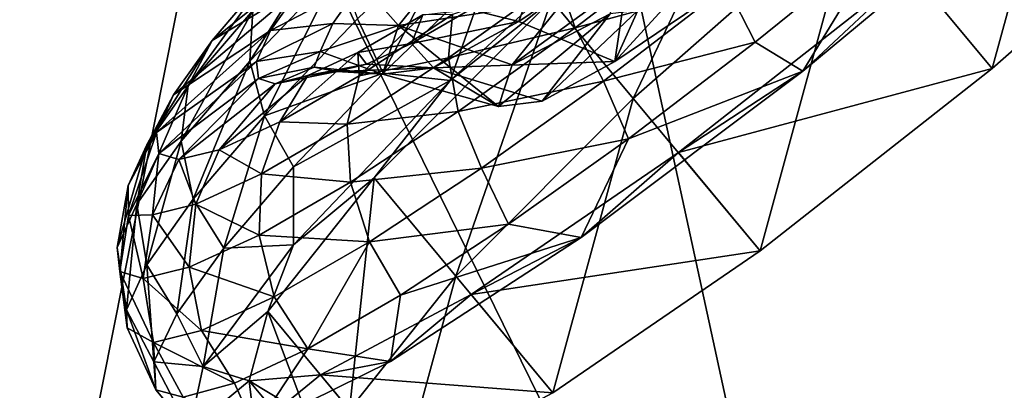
# Model space of a CAD drawing. Header units: metres. Extents: x 0 to 1501, y -1015 to 0.
# Tile 87 of 107: x 1158 to 1196, y -535 to -520. Entities that reach past the tile are written whole.
import ezdxf

# ---------------------------------------------------------------- set-up
doc = ezdxf.new("R2010")
doc.units = ezdxf.units.M

msp = doc.modelspace()

# ---------------------------------------------------------------- linework, layer by layer
at = {"layer": 'None'}
for points in [[(928.658752, -113.104782, -406), (1176.091064, -271.071716, -406), (1115.29248, -549.992249, -406)], [(1099.690308, -525.830444, -403), (1159.021484, -478.837067, -403), (928.027771, -142.184464, -403)], [(1115.29248, -549.992249, -406), (1176.091064, -271.071716, -406), (1165.89502, -510.339233, -406)], [(1165.89502, -510.339233, -406), (1214.653198, -468.930359, -406), (1191.480957, -562.496277, -3)], [(1191.480957, -562.496277, -3), (1214.653198, -468.930359, -406), (1228.776978, -531.653076, -3)], [(1159.021484, -478.837067, -403), (1099.690308, -525.830444, -403), (1119.066162, -517.72699, -402.52005)], [(1164.099731, -484.948456, -401.92572), (1120.670288, -519.798645, -401.92572), (1122.23584, -521.820374, -401.100159)], [(1165.734375, -486.914734, -401.100159), (1164.099731, -484.948456, -401.92572), (1122.23584, -521.820374, -401.100159)], [(1165.734375, -486.914734, -401.100159), (1122.23584, -521.820374, -401.100159), (1125.195557, -525.642761, -398.780426)], [(1168.824829, -490.632263, -398.780426), (1165.734375, -486.914734, -401.100159), (1125.195557, -525.642761, -398.780426)], [(1168.824829, -490.632263, -398.780426), (1125.195557, -525.642761, -398.780426), (1126.567627, -527.414673, -397.307617)], [(1170.257324, -492.355591, -397.307617), (1168.824829, -490.632263, -398.780426), (1126.567627, -527.414673, -397.307617)], [(1170.257324, -492.355591, -397.307617), (1126.567627, -527.414673, -397.307617), (1127.853516, -529.075195, -395.641296)], [(1171.599976, -493.970581, -395.641296), (1170.257324, -492.355591, -397.307617), (1127.853516, -529.075195, -395.641296)], [(1171.599976, -493.970581, -395.641296), (1127.853516, -529.075195, -395.641296), (1129.042725, -530.611023, -393.793457)], [(1172.841675, -495.464264, -393.793457), (1171.599976, -493.970581, -395.641296), (1129.042725, -530.611023, -393.793457)], [(1172.841675, -495.464264, -393.793457), (1129.042725, -530.611023, -393.793457), (1130.126587, -532.010803, -391.779236)], [(1173.973389, -496.825653, -391.779236), (1172.841675, -495.464264, -393.793457), (1130.126587, -532.010803, -391.779236)], [(1173.973389, -496.825653, -391.779236), (1130.126587, -532.010803, -391.779236), (1131.096802, -533.263733, -389.61441)], [(1174.98645, -498.04422, -389.61441), (1173.973389, -496.825653, -391.779236), (1131.096802, -533.263733, -389.61441)], [(1177.98938, -501.70163, -377.175201), (1227.581055, -529.246155), (1263.665771, -497.59726)], [(1174.98645, -498.04422, -389.61441), (1131.096802, -533.263733, -389.61441), (1131.944946, -534.35907, -387.314758)], [(1175.871948, -499.109497, -387.314758), (1174.98645, -498.04422, -389.61441), (1131.944946, -534.35907, -387.314758)], [(1175.871948, -499.109497, -387.314758), (1131.944946, -534.35907, -387.314758), (1132.66333, -535.286804, -384.897552)], [(1176.62207, -500.01181, -384.897552), (1175.871948, -499.109497, -387.314758), (1132.66333, -535.286804, -384.897552)], [(1176.62207, -500.01181, -384.897552), (1132.66333, -535.286804, -384.897552), (1133.246826, -536.040466, -382.385681)], [(1177.231445, -500.744812, -382.385681), (1176.62207, -500.01181, -384.897552), (1133.246826, -536.040466, -382.385681)], [(1177.231445, -500.744812, -382.385681), (1133.246826, -536.040466, -382.385681), (1133.691284, -536.614319, -379.803467)], [(1177.695435, -501.302917, -379.803467), (1177.231445, -500.744812, -382.385681), (1133.691284, -536.614319, -379.803467)], [(1177.695435, -501.302917, -379.803467), (1133.691284, -536.614319, -379.803467), (1133.981079, -537.013977, -377.175201)], [(1177.98938, -501.70163, -377.175201), (1177.695435, -501.302917, -379.803467), (1133.981079, -537.013977, -377.175201)], [(1133.981079, -537.013977, -377.175201), (1190.607788, -559.852417), (1177.98938, -501.70163, -377.175201)], [(1190.607788, -559.852417), (1227.581055, -529.246155), (1177.98938, -501.70163, -377.175201)], [(1115.29248, -549.992249, -406), (1165.89502, -510.339233, -406), (1149.077271, -594.906677, -6.098249)], [(1149.077271, -594.906677, -6.098249), (1165.89502, -510.339233, -406), (1191.480957, -562.496277, -3)], [(1190.607788, -559.852417), (1349.402466, -571.651245), (1227.581055, -529.246155)], [(1228.776978, -531.653076, -3), (1346.015503, -571.374329, -3), (1191.480957, -562.496277, -3)]]:
    msp.add_3dface(points, dxfattribs=at)
at = {"layer": 'None01'}
for points in [[(1420.450195, -116.977798, -410), (1404.711548, -104.637085, -410), (937.769287, -700.150574, -410)], [(1404.711548, -104.637085, -410), (1404.711548, -104.637085, -430), (937.769287, -700.150574, -410)], [(1404.711548, -104.637085, -430), (937.769287, -700.150574, -430), (937.769287, -700.150574, -410)], [(937.769287, -700.150574, -430), (1404.711548, -104.637085, -430), (1420.450195, -116.977798, -430)], [(953.507996, -712.491272, -410), (1420.450195, -116.977798, -410), (937.769287, -700.150574, -410)], [(953.507996, -712.491272, -430), (937.769287, -700.150574, -430), (1420.450195, -116.977798, -430)], [(953.507996, -712.491272, -410), (953.507996, -712.491272, -430), (1420.450195, -116.977798, -410)], [(953.507996, -712.491272, -430), (1420.450195, -116.977798, -430), (1420.450195, -116.977798, -410)]]:
    msp.add_3dface(points, dxfattribs=at)
at = {"layer": 'None012346'}
for points in [[(1190.237915, -515.895386, -279.72464), (1199.22876, -508.829834, -277.473114), (1195.554077, -522.28772, -220.567337)], [(1195.554077, -522.28772, -220.567337), (1199.22876, -508.829834, -277.473114), (1204.140259, -514.735596, -222.818878)], [(1178.48584, -519.640564, -276.777252), (1187.072021, -512.08844, -279.028778), (1181.651855, -523.447449, -277.473114)], [(1187.072021, -512.08844, -279.028778), (1190.237915, -515.895386, -279.72464), (1181.651855, -523.447449, -277.473114)], [(1195.554077, -522.28772, -220.567337), (1204.140259, -514.735596, -222.818878), (1192.388062, -518.480774, -219.87146)], [(1196.999023, -515.098816, -217.395157), (1188.222168, -522.397949, -217.395157), (1192.388062, -518.480774, -219.87146)], [(1188.222168, -522.397949, -217.395157), (1196.999023, -515.098816, -217.395157), (1191.355347, -517.238953, -216.614975)], [(1174.560913, -522.747192, -277.638794), (1182.46106, -515.470459, -281.505096), (1178.48584, -519.640564, -276.777252)], [(1174.560913, -522.747192, -277.638794), (1176.056763, -518.515198, -279.236237), (1182.46106, -515.470459, -281.505096)], [(1181.651855, -523.447449, -277.473114), (1190.237915, -515.895386, -279.72464), (1186.563232, -529.35321, -222.818878)], [(1186.563232, -529.35321, -222.818878), (1190.237915, -515.895386, -279.72464), (1195.554077, -522.28772, -220.567337)], [(1171.957886, -522.473755, -276.228333), (1170.962524, -520.367432, -275.62085), (1175.145142, -516.346375, -278.589691)], [(1176.056763, -518.515198, -279.236237), (1171.957886, -522.473755, -276.228333), (1175.145142, -516.346375, -278.589691)], [(1166.905884, -520.043762, -268.707397), (1170.149414, -516.661621, -272.453094), (1166.793701, -522.002197, -270.260529)], [(1170.149414, -516.661621, -272.453094), (1170.248047, -518.400269, -274.249695), (1166.793701, -522.002197, -270.260529)], [(1168.824707, -519.083618, -260.197418), (1170.717773, -516.869446, -263.697662), (1165.332153, -521.198608, -262.777771)], [(1170.717773, -516.869446, -263.697662), (1167.638306, -518.501282, -267.04187), (1165.332153, -521.198608, -262.777771)], [(1179.395386, -520.711609, -219.988052), (1183.981445, -517.198059, -218.344437), (1178.738281, -518.831909, -221.503128)], [(1185.269287, -519.115051, -217.381607), (1183.981445, -517.198059, -218.344437), (1179.395386, -520.711609, -219.988052)], [(1186.368774, -521.271606, -217.240402), (1191.355347, -517.238953, -216.614975), (1185.269287, -519.115051, -217.381607)], [(1188.222168, -522.397949, -217.395157), (1191.355347, -517.238953, -216.614975), (1186.368774, -521.271606, -217.240402)], [(1177.212769, -520.470947, -235.818192), (1178.006104, -518.240601, -231.873367), (1181.601074, -517.48761, -232.173584)], [(1180.941895, -522.019775, -238.216049), (1177.212769, -520.470947, -235.818192), (1181.601074, -517.48761, -232.173584)], [(1181.601074, -517.48761, -232.173584), (1184.703247, -519.46228, -235.094757), (1180.941895, -522.019775, -238.216049)], [(1172.549927, -520.620056, -256.216705), (1174.909668, -517.701599, -261.446991), (1171.111694, -518.981384, -259.187805)], [(1178.9729, -519.6521, -260.127502), (1174.909668, -517.701599, -261.446991), (1172.549927, -520.620056, -256.216705)], [(1175.32605, -520.000977, -234.436462), (1178.006104, -518.240601, -231.873367), (1177.212769, -520.470947, -235.818192)], [(1165.332153, -521.198608, -262.777771), (1167.638306, -518.501282, -267.04187), (1164.411987, -522.960571, -264.096344)], [(1167.638306, -518.501282, -267.04187), (1166.905884, -520.043762, -268.707397), (1164.411987, -522.960571, -264.096344)], [(1166.793701, -522.002197, -270.260529), (1170.248047, -518.400269, -274.249695), (1167.364014, -524.119751, -271.465149)], [(1170.248047, -518.400269, -274.249695), (1170.962524, -520.367432, -275.62085), (1167.364014, -524.119751, -271.465149)], [(1174.560913, -522.747192, -277.638794), (1171.957886, -522.473755, -276.228333), (1176.056763, -518.515198, -279.236237)], [(1192.388062, -518.480774, -219.87146), (1188.222168, -522.397949, -217.395157), (1183.397217, -525.546326, -222.123001)], [(1195.554077, -522.28772, -220.567337), (1192.388062, -518.480774, -219.87146), (1183.397217, -525.546326, -222.123001)], [(1167.599854, -520.818909, -256.276459), (1168.824707, -519.083618, -260.197418), (1163.840088, -523.312561, -258.00119)], [(1168.824707, -519.083618, -260.197418), (1165.332153, -521.198608, -262.777771), (1163.840088, -523.312561, -258.00119)], [(1170.00769, -520.545654, -255.653336), (1171.111694, -518.981384, -259.187805), (1167.599854, -520.818909, -256.276459)], [(1171.111694, -518.981384, -259.187805), (1168.824707, -519.083618, -260.197418), (1167.599854, -520.818909, -256.276459)], [(1172.549927, -520.620056, -256.216705), (1171.111694, -518.981384, -259.187805), (1170.00769, -520.545654, -255.653336)], [(1174.649414, -520.197449, -225.86412), (1174.487427, -521.877991, -224.179062), (1178.738281, -518.831909, -221.503128)], [(1178.738281, -518.831909, -221.503128), (1174.487427, -521.877991, -224.179062), (1179.395386, -520.711609, -219.988052)], [(1178.9729, -519.6521, -260.127502), (1176.952393, -522.151978, -255.644318), (1181.083496, -519.146851, -253.289017)], [(1176.952393, -522.151978, -255.644318), (1180.759033, -520.16925, -249.171783), (1181.083496, -519.146851, -253.289017)], [(1180.491699, -522.775269, -219.093857), (1185.269287, -519.115051, -217.381607), (1179.395386, -520.711609, -219.988052)], [(1180.491699, -522.775269, -219.093857), (1186.368774, -521.271606, -217.240402), (1185.269287, -519.115051, -217.381607)], [(1181.823486, -520.036621, -245.054535), (1180.941895, -522.019775, -238.216049), (1183.64624, -519.050781, -242.154984)], [(1180.941895, -522.019775, -238.216049), (1184.703247, -519.46228, -235.094757), (1183.64624, -519.050781, -242.154984)], [(1171.611572, -526.529541, -270.365387), (1174.560913, -522.747192, -277.638794), (1178.48584, -519.640564, -276.777252)], [(1171.611572, -526.529541, -270.365387), (1178.48584, -519.640564, -276.777252), (1174.777466, -530.336426, -271.061249)], [(1172.549927, -520.620056, -256.216705), (1176.952393, -522.151978, -255.644318), (1178.9729, -519.6521, -260.127502)], [(1178.48584, -519.640564, -276.777252), (1181.651855, -523.447449, -277.473114), (1174.777466, -530.336426, -271.061249)], [(1164.411987, -522.960571, -264.096344), (1166.905884, -520.043762, -268.707397), (1164.137817, -525.108582, -265.349762)], [(1166.905884, -520.043762, -268.707397), (1166.793701, -522.002197, -270.260529), (1164.137817, -525.108582, -265.349762)], [(1171.027466, -522.576477, -229.327957), (1173.499756, -520.214661, -232.739532), (1170.977661, -521.672424, -236.239792)], [(1170.977661, -521.672424, -236.239792), (1173.499756, -520.214661, -232.739532), (1173.05249, -521.315002, -237.591705)], [(1174.487427, -521.877991, -224.179062), (1174.649414, -520.197449, -225.86412), (1171.027466, -522.576477, -229.327957)], [(1171.027466, -522.576477, -229.327957), (1174.649414, -520.197449, -225.86412), (1173.499756, -520.214661, -232.739532)], [(1173.499756, -520.214661, -232.739532), (1175.32605, -520.000977, -234.436462), (1173.05249, -521.315002, -237.591705)], [(1173.05249, -521.315002, -237.591705), (1175.32605, -520.000977, -234.436462), (1177.212769, -520.470947, -235.818192)], [(1176.952393, -522.151978, -255.644318), (1176.434082, -523.766113, -249.171783), (1180.759033, -520.16925, -249.171783)], [(1176.434082, -523.766113, -249.171783), (1178.115601, -523.550781, -242.699249), (1180.759033, -520.16925, -249.171783)], [(1180.759033, -520.16925, -249.171783), (1178.115601, -523.550781, -242.699249), (1181.823486, -520.036621, -245.054535)], [(1178.115601, -523.550781, -242.699249), (1180.941895, -522.019775, -238.216049), (1181.823486, -520.036621, -245.054535)], [(1167.599854, -520.818909, -256.276459), (1167.056519, -522.015625, -252.201904), (1170.00769, -520.545654, -255.653336)], [(1167.056519, -522.015625, -252.201904), (1169.517822, -521.62439, -251.980423), (1170.00769, -520.545654, -255.653336)], [(1170.962524, -520.367432, -275.62085), (1171.957886, -522.473755, -276.228333), (1167.364014, -524.119751, -271.465149)], [(1169.517822, -521.62439, -251.980423), (1172.549927, -520.620056, -256.216705), (1170.00769, -520.545654, -255.653336)], [(1171.940063, -522.51355, -248.632584), (1172.549927, -520.620056, -256.216705), (1169.517822, -521.62439, -251.980423)], [(1171.940063, -522.51355, -248.632584), (1176.434082, -523.766113, -249.171783), (1172.549927, -520.620056, -256.216705)], [(1176.434082, -523.766113, -249.171783), (1176.952393, -522.151978, -255.644318), (1172.549927, -520.620056, -256.216705)], [(1177.212769, -520.470947, -235.818192), (1173.912964, -522.259094, -241.048477), (1173.05249, -521.315002, -237.591705)], [(1173.912964, -522.259094, -241.048477), (1177.212769, -520.470947, -235.818192), (1180.941895, -522.019775, -238.216049)], [(1163.840088, -523.312561, -258.00119), (1163.177979, -524.770447, -253.03746), (1167.599854, -520.818909, -256.276459)], [(1163.177979, -524.770447, -253.03746), (1167.056519, -522.015625, -252.201904), (1167.599854, -520.818909, -256.276459)], [(1174.487427, -521.877991, -224.179062), (1174.868164, -523.955627, -222.837921), (1179.395386, -520.711609, -219.988052)], [(1179.395386, -520.711609, -219.988052), (1174.868164, -523.955627, -222.837921), (1180.491699, -522.775269, -219.093857)], [(1163.840088, -523.312561, -258.00119), (1165.332153, -521.198608, -262.777771), (1162.798462, -525.246582, -258.931091)], [(1165.332153, -521.198608, -262.777771), (1164.411987, -522.960571, -264.096344), (1162.798462, -525.246582, -258.931091)], [(1173.05249, -521.315002, -237.591705), (1171.31311, -522.115356, -241.12616), (1170.977661, -521.672424, -236.239792)], [(1173.912964, -522.259094, -241.048477), (1171.31311, -522.115356, -241.12616), (1173.05249, -521.315002, -237.591705)], [(1181.461426, -525.014099, -219.092667), (1186.368774, -521.271606, -217.240402), (1180.491699, -522.775269, -219.093857)], [(1181.461426, -525.014099, -219.092667), (1188.222168, -522.397949, -217.395157), (1186.368774, -521.271606, -217.240402)], [(1167.056519, -522.015625, -252.201904), (1167.130615, -522.682068, -248.218597), (1169.517822, -521.62439, -251.980423)], [(1167.130615, -522.682068, -248.218597), (1169.290527, -522.238647, -248.364792), (1169.517822, -521.62439, -251.980423)], [(1167.954834, -524.352295, -233.592056), (1171.027466, -522.576477, -229.327957), (1170.977661, -521.672424, -236.239792)], [(1170.977661, -521.672424, -236.239792), (1169.048096, -522.560303, -240.160751), (1167.954834, -524.352295, -233.592056)], [(1171.31311, -522.115356, -241.12616), (1169.048096, -522.560303, -240.160751), (1170.977661, -521.672424, -236.239792)], [(1169.290527, -522.238647, -248.364792), (1171.940063, -522.51355, -248.632584), (1169.517822, -521.62439, -251.980423)], [(1163.177979, -524.770447, -253.03746), (1163.268433, -525.582275, -248.184921), (1167.056519, -522.015625, -252.201904)], [(1163.268433, -525.582275, -248.184921), (1167.130615, -522.682068, -248.218597), (1167.056519, -522.015625, -252.201904)], [(1164.137817, -525.108582, -265.349762), (1166.793701, -522.002197, -270.260529), (1164.597168, -527.355835, -266.349365)], [(1166.793701, -522.002197, -270.260529), (1167.364014, -524.119751, -271.465149), (1164.597168, -527.355835, -266.349365)], [(1171.31311, -522.115356, -241.12616), (1170.163086, -522.400391, -244.799088), (1169.048096, -522.560303, -240.160751)], [(1173.912964, -522.259094, -241.048477), (1170.163086, -522.400391, -244.799088), (1171.31311, -522.115356, -241.12616)], [(1174.868164, -523.955627, -222.837921), (1174.487427, -521.877991, -224.179062), (1170.570679, -524.450562, -227.924744)], [(1170.570679, -524.450562, -227.924744), (1174.487427, -521.877991, -224.179062), (1171.027466, -522.576477, -229.327957)], [(1178.115601, -523.550781, -242.699249), (1173.912964, -522.259094, -241.048477), (1180.941895, -522.019775, -238.216049)], [(1169.048096, -522.560303, -240.160751), (1165.604248, -525.434021, -238.368652), (1167.954834, -524.352295, -233.592056)], [(1169.048096, -522.560303, -240.160751), (1167.772339, -522.876465, -244.235306), (1165.604248, -525.434021, -238.368652)], [(1169.290527, -522.238647, -248.364792), (1167.130615, -522.682068, -248.218597), (1167.772339, -522.876465, -244.235306)], [(1171.957886, -522.473755, -276.228333), (1168.491943, -526.096069, -272.180389), (1167.364014, -524.119751, -271.465149)], [(1170.163086, -522.400391, -244.799088), (1169.290527, -522.238647, -248.364792), (1167.772339, -522.876465, -244.235306)], [(1170.163086, -522.400391, -244.799088), (1167.772339, -522.876465, -244.235306), (1169.048096, -522.560303, -240.160751)], [(1170.570679, -524.450562, -227.924744), (1171.027466, -522.576477, -229.327957), (1167.954834, -524.352295, -233.592056)], [(1168.491943, -526.096069, -272.180389), (1171.957886, -522.473755, -276.228333), (1174.560913, -522.747192, -277.638794)], [(1171.940063, -522.51355, -248.632584), (1169.290527, -522.238647, -248.364792), (1170.163086, -522.400391, -244.799088)], [(1173.912964, -522.259094, -241.048477), (1171.940063, -522.51355, -248.632584), (1170.163086, -522.400391, -244.799088)], [(1171.940063, -522.51355, -248.632584), (1173.912964, -522.259094, -241.048477), (1176.434082, -523.766113, -249.171783)], [(1173.912964, -522.259094, -241.048477), (1178.115601, -523.550781, -242.699249), (1176.434082, -523.766113, -249.171783)], [(1188.222168, -522.397949, -217.395157), (1179.627197, -528.839172, -221.261459), (1183.397217, -525.546326, -222.123001)], [(1179.627197, -528.839172, -221.261459), (1188.222168, -522.397949, -217.395157), (1181.461426, -525.014099, -219.092667)], [(1186.563232, -529.35321, -222.818878), (1195.554077, -522.28772, -220.567337), (1183.397217, -525.546326, -222.123001)], [(1162.798462, -525.246582, -258.931091), (1164.411987, -522.960571, -264.096344), (1162.419434, -527.543152, -259.848755)], [(1164.411987, -522.960571, -264.096344), (1164.137817, -525.108582, -265.349762), (1162.419434, -527.543152, -259.848755)], [(1167.130615, -522.682068, -248.218597), (1163.268433, -525.582275, -248.184921), (1164.050171, -525.819153, -243.332367)], [(1167.772339, -522.876465, -244.235306), (1167.130615, -522.682068, -248.218597), (1164.050171, -525.819153, -243.332367)], [(1167.772339, -522.876465, -244.235306), (1164.050171, -525.819153, -243.332367), (1165.604248, -525.434021, -238.368652)], [(1168.490356, -529.12384, -270.372528), (1174.560913, -522.747192, -277.638794), (1171.611572, -526.529541, -270.365387)], [(1168.490356, -529.12384, -270.372528), (1168.491943, -526.096069, -272.180389), (1174.560913, -522.747192, -277.638794)], [(1174.868164, -523.955627, -222.837921), (1175.775513, -526.154724, -222.062698), (1180.491699, -522.775269, -219.093857)], [(1175.775513, -526.154724, -222.062698), (1181.461426, -525.014099, -219.092667), (1180.491699, -522.775269, -219.093857)], [(1162.798462, -525.246582, -258.931091), (1162.082642, -526.823059, -253.563477), (1163.840088, -523.312561, -258.00119)], [(1162.082642, -526.823059, -253.563477), (1163.177979, -524.770447, -253.03746), (1163.840088, -523.312561, -258.00119)], [(1174.777466, -530.336426, -271.061249), (1181.651855, -523.447449, -277.473114), (1178.536499, -534.856506, -229.230713)], [(1178.536499, -534.856506, -229.230713), (1181.651855, -523.447449, -277.473114), (1186.563232, -529.35321, -222.818878)], [(1170.696899, -526.695435, -226.827072), (1174.868164, -523.955627, -222.837921), (1170.570679, -524.450562, -227.924744)], [(1175.775513, -526.154724, -222.062698), (1174.868164, -523.955627, -222.837921), (1170.696899, -526.695435, -226.827072)], [(1164.597168, -527.355835, -266.349365), (1167.364014, -524.119751, -271.465149), (1165.792358, -529.242798, -267.247955)], [(1167.954834, -524.352295, -233.592056), (1165.604248, -525.434021, -238.368652), (1167.248169, -526.370911, -232.535812)], [(1167.364014, -524.119751, -271.465149), (1168.491943, -526.096069, -272.180389), (1165.792358, -529.242798, -267.247955)], [(1167.248169, -526.370911, -232.535812), (1170.570679, -524.450562, -227.924744), (1167.954834, -524.352295, -233.592056)], [(1170.696899, -526.695435, -226.827072), (1170.570679, -524.450562, -227.924744), (1167.248169, -526.370911, -232.535812)], [(1162.082642, -526.823059, -253.563477), (1162.091309, -527.981812, -248.338425), (1163.177979, -524.770447, -253.03746)], [(1162.091309, -527.981812, -248.338425), (1163.268433, -525.582275, -248.184921), (1163.177979, -524.770447, -253.03746)], [(1162.419434, -527.543152, -259.848755), (1161.656982, -529.222168, -254.132278), (1162.798462, -525.246582, -258.931091)], [(1161.656982, -529.222168, -254.132278), (1162.082642, -526.823059, -253.563477), (1162.798462, -525.246582, -258.931091)], [(1162.419434, -527.543152, -259.848755), (1164.137817, -525.108582, -265.349762), (1162.807129, -529.892029, -260.618713)], [(1164.137817, -525.108582, -265.349762), (1164.597168, -527.355835, -266.349365), (1162.807129, -529.892029, -260.618713)], [(1176.822021, -528.322632, -222.100555), (1181.461426, -525.014099, -219.092667), (1175.775513, -526.154724, -222.062698)], [(1176.822021, -528.322632, -222.100555), (1179.627197, -528.839172, -221.261459), (1181.461426, -525.014099, -219.092667)], [(1163.268433, -525.582275, -248.184921), (1162.091309, -527.981812, -248.338425), (1163.025757, -527.957092, -243.06868)], [(1164.050171, -525.819153, -243.332367), (1163.268433, -525.582275, -248.184921), (1163.025757, -527.957092, -243.06868)], [(1165.604248, -525.434021, -238.368652), (1164.050171, -525.819153, -243.332367), (1164.706299, -527.540588, -237.70108)], [(1165.604248, -525.434021, -238.368652), (1164.706299, -527.540588, -237.70108), (1167.248169, -526.370911, -232.535812)], [(1183.397217, -525.546326, -222.123001), (1179.627197, -528.839172, -221.261459), (1175.370605, -531.049622, -228.534851)], [(1186.563232, -529.35321, -222.818878), (1183.397217, -525.546326, -222.123001), (1175.370605, -531.049622, -228.534851)], [(1164.050171, -525.819153, -243.332367), (1163.025757, -527.957092, -243.06868), (1164.706299, -527.540588, -237.70108)], [(1167.248169, -526.370911, -232.535812), (1164.706299, -527.540588, -237.70108), (1167.158325, -528.740601, -231.737839)], [(1165.792358, -529.242798, -267.247955), (1168.491943, -526.096069, -272.180389), (1168.490356, -529.12384, -270.372528)], [(1167.158325, -528.740601, -231.737839), (1170.696899, -526.695435, -226.827072), (1167.248169, -526.370911, -232.535812)], [(1171.430054, -529.008911, -226.218384), (1175.775513, -526.154724, -222.062698), (1170.696899, -526.695435, -226.827072)], [(1171.430054, -529.008911, -226.218384), (1176.822021, -528.322632, -222.100555), (1175.775513, -526.154724, -222.062698)], [(1171.430054, -529.008911, -226.218384), (1170.696899, -526.695435, -226.827072), (1167.158325, -528.740601, -231.737839)], [(1167.495605, -531.706543, -260.769379), (1168.490356, -529.12384, -270.372528), (1171.611572, -526.529541, -270.365387)], [(1167.495605, -531.706543, -260.769379), (1171.611572, -526.529541, -270.365387), (1170.661499, -535.513489, -261.46524)], [(1171.611572, -526.529541, -270.365387), (1174.777466, -530.336426, -271.061249), (1170.661499, -535.513489, -261.46524)], [(1161.656982, -529.222168, -254.132278), (1161.761108, -530.157104, -248.543808), (1162.082642, -526.823059, -253.563477)], [(1161.761108, -530.157104, -248.543808), (1162.091309, -527.981812, -248.338425), (1162.082642, -526.823059, -253.563477)], [(1162.807129, -529.892029, -260.618713), (1164.597168, -527.355835, -266.349365), (1163.962646, -531.79303, -261.620575)], [(1164.706299, -527.540588, -237.70108), (1163.025757, -527.957092, -243.06868), (1164.451294, -529.986328, -237.238846)], [(1164.597168, -527.355835, -266.349365), (1165.792358, -529.242798, -267.247955), (1163.962646, -531.79303, -261.620575)], [(1164.706299, -527.540588, -237.70108), (1164.451294, -529.986328, -237.238846), (1167.158325, -528.740601, -231.737839)], [(1162.012817, -531.641113, -254.663544), (1161.656982, -529.222168, -254.132278), (1162.419434, -527.543152, -259.848755)], [(1162.807129, -529.892029, -260.618713), (1162.012817, -531.641113, -254.663544), (1162.419434, -527.543152, -259.848755)], [(1162.091309, -527.981812, -248.338425), (1161.761108, -530.157104, -248.543808), (1162.661377, -530.429932, -242.955338)], [(1163.025757, -527.957092, -243.06868), (1162.091309, -527.981812, -248.338425), (1162.661377, -530.429932, -242.955338)], [(1163.025757, -527.957092, -243.06868), (1162.661377, -530.429932, -242.955338), (1164.451294, -529.986328, -237.238846)], [(1172.62854, -531.070129, -226.148499), (1176.822021, -528.322632, -222.100555), (1171.430054, -529.008911, -226.218384)], [(1179.627197, -528.839172, -221.261459), (1176.822021, -528.322632, -222.100555), (1172.62854, -531.070129, -226.148499)], [(1167.158325, -528.740601, -231.737839), (1164.451294, -529.986328, -237.238846), (1167.743774, -531.139465, -231.334183)], [(1167.743774, -531.139465, -231.334183), (1171.430054, -529.008911, -226.218384), (1167.158325, -528.740601, -231.737839)], [(1169.04248, -533.150879, -231.080933), (1171.430054, -529.008911, -226.218384), (1167.743774, -531.139465, -231.334183)], [(1169.04248, -533.150879, -231.080933), (1172.62854, -531.070129, -226.148499), (1171.430054, -529.008911, -226.218384)], [(1179.627197, -528.839172, -221.261459), (1172.250732, -533.645447, -228.52774), (1175.370605, -531.049622, -228.534851)], [(1172.250732, -533.645447, -228.52774), (1179.627197, -528.839172, -221.261459), (1172.62854, -531.070129, -226.148499)], [(1162.012817, -531.641113, -254.663544), (1162.03894, -532.333801, -248.80397), (1161.656982, -529.222168, -254.132278)], [(1162.03894, -532.333801, -248.80397), (1161.761108, -530.157104, -248.543808), (1161.656982, -529.222168, -254.132278)], [(1163.962646, -531.79303, -261.620575), (1165.792358, -529.242798, -267.247955), (1164.981689, -533.831299, -260.582703)], [(1164.981689, -533.831299, -260.582703), (1168.490356, -529.12384, -270.372528), (1167.495605, -531.706543, -260.769379)], [(1164.981689, -533.831299, -260.582703), (1165.792358, -529.242798, -267.247955), (1168.490356, -529.12384, -270.372528)], [(1178.536499, -534.856506, -229.230713), (1186.563232, -529.35321, -222.818878), (1175.370605, -531.049622, -228.534851)], [(1162.661377, -530.429932, -242.955338), (1161.761108, -530.157104, -248.543808), (1163.059204, -532.899292, -243.019989)], [(1161.761108, -530.157104, -248.543808), (1162.03894, -532.333801, -248.80397), (1163.059204, -532.899292, -243.019989)], [(1163.073242, -533.648865, -255.514526), (1162.012817, -531.641113, -254.663544), (1162.807129, -529.892029, -260.618713)], [(1164.451294, -529.986328, -237.238846), (1162.661377, -530.429932, -242.955338), (1164.923706, -532.437195, -237.064835)], [(1163.962646, -531.79303, -261.620575), (1163.073242, -533.648865, -255.514526), (1162.807129, -529.892029, -260.618713)], [(1164.451294, -529.986328, -237.238846), (1164.923706, -532.437195, -237.064835), (1167.743774, -531.139465, -231.334183)], [(1162.661377, -530.429932, -242.955338), (1163.059204, -532.899292, -243.019989), (1164.923706, -532.437195, -237.064835)], [(1170.661499, -535.513489, -261.46524), (1174.777466, -530.336426, -271.061249), (1172.695923, -537.959717, -238.826721)], [(1172.695923, -537.959717, -238.826721), (1174.777466, -530.336426, -271.061249), (1178.536499, -534.856506, -229.230713)], [(1164.923706, -532.437195, -237.064835), (1169.04248, -533.150879, -231.080933), (1167.743774, -531.139465, -231.334183)], [(1172.250732, -533.645447, -228.52774), (1172.62854, -531.070129, -226.148499), (1169.04248, -533.150879, -231.080933)], [(1175.370605, -531.049622, -228.534851), (1172.250732, -533.645447, -228.52774), (1169.529907, -534.152771, -238.130859)], [(1178.536499, -534.856506, -229.230713), (1175.370605, -531.049622, -228.534851), (1169.529907, -534.152771, -238.130859)], [(1163.073242, -533.648865, -255.514526), (1163.158325, -534.738831, -249.164444), (1162.012817, -531.641113, -254.663544)], [(1163.158325, -534.738831, -249.164444), (1162.03894, -532.333801, -248.80397), (1162.012817, -531.641113, -254.663544)], [(1166.764648, -534.383484, -249.450119), (1164.981689, -533.831299, -260.582703), (1167.495605, -531.706543, -260.769379)], [(1166.764648, -534.383484, -249.450119), (1167.495605, -531.706543, -260.769379), (1169.930542, -538.190369, -250.145996)], [(1167.495605, -531.706543, -260.769379), (1170.661499, -535.513489, -261.46524), (1169.930542, -538.190369, -250.145996)], [(1163.073242, -533.648865, -255.514526), (1163.962646, -531.79303, -261.620575), (1164.981689, -533.831299, -260.582703)], [(1163.059204, -532.899292, -243.019989), (1162.03894, -532.333801, -248.80397), (1163.158325, -534.738831, -249.164444)], [(1163.059204, -532.899292, -243.019989), (1166.201294, -534.484985, -236.708298), (1164.923706, -532.437195, -237.064835)], [(1166.201294, -534.484985, -236.708298), (1169.04248, -533.150879, -231.080933), (1164.923706, -532.437195, -237.064835)], [(1163.158325, -534.738831, -249.164444), (1164.214478, -535.021179, -242.814362), (1163.059204, -532.899292, -243.019989)], [(1164.214478, -535.021179, -242.814362), (1166.201294, -534.484985, -236.708298), (1163.059204, -532.899292, -243.019989)], [(1166.982544, -536.237183, -238.317551), (1169.04248, -533.150879, -231.080933), (1166.201294, -534.484985, -236.708298)], [(1166.982544, -536.237183, -238.317551), (1172.250732, -533.645447, -228.52774), (1169.04248, -533.150879, -231.080933)], [(1172.250732, -533.645447, -228.52774), (1166.982544, -536.237183, -238.317551), (1169.529907, -534.152771, -238.130859)], [(1163.158325, -534.738831, -249.164444), (1163.073242, -533.648865, -255.514526), (1164.458008, -536.301758, -249.450119)], [(1163.073242, -533.648865, -255.514526), (1164.981689, -533.831299, -260.582703), (1164.458008, -536.301758, -249.450119)], [(1164.458008, -536.301758, -249.450119), (1164.981689, -533.831299, -260.582703), (1166.764648, -534.383484, -249.450119)], [(1166.982544, -536.237183, -238.317551), (1164.458008, -536.301758, -249.450119), (1166.764648, -534.383484, -249.450119)], [(1169.529907, -534.152771, -238.130859), (1166.982544, -536.237183, -238.317551), (1166.764648, -534.383484, -249.450119)], [(1172.695923, -537.959717, -238.826721), (1169.529907, -534.152771, -238.130859), (1166.764648, -534.383484, -249.450119)], [(1169.930542, -538.190369, -250.145996), (1172.695923, -537.959717, -238.826721), (1166.764648, -534.383484, -249.450119)], [(1172.695923, -537.959717, -238.826721), (1178.536499, -534.856506, -229.230713), (1169.529907, -534.152771, -238.130859)], [(1163.158325, -534.738831, -249.164444), (1164.458008, -536.301758, -249.450119), (1164.214478, -535.021179, -242.814362)], [(1164.214478, -535.021179, -242.814362), (1166.982544, -536.237183, -238.317551), (1166.201294, -534.484985, -236.708298)]]:
    msp.add_3dface(points, dxfattribs=at)

doc.saveas('drawing.dxf')
